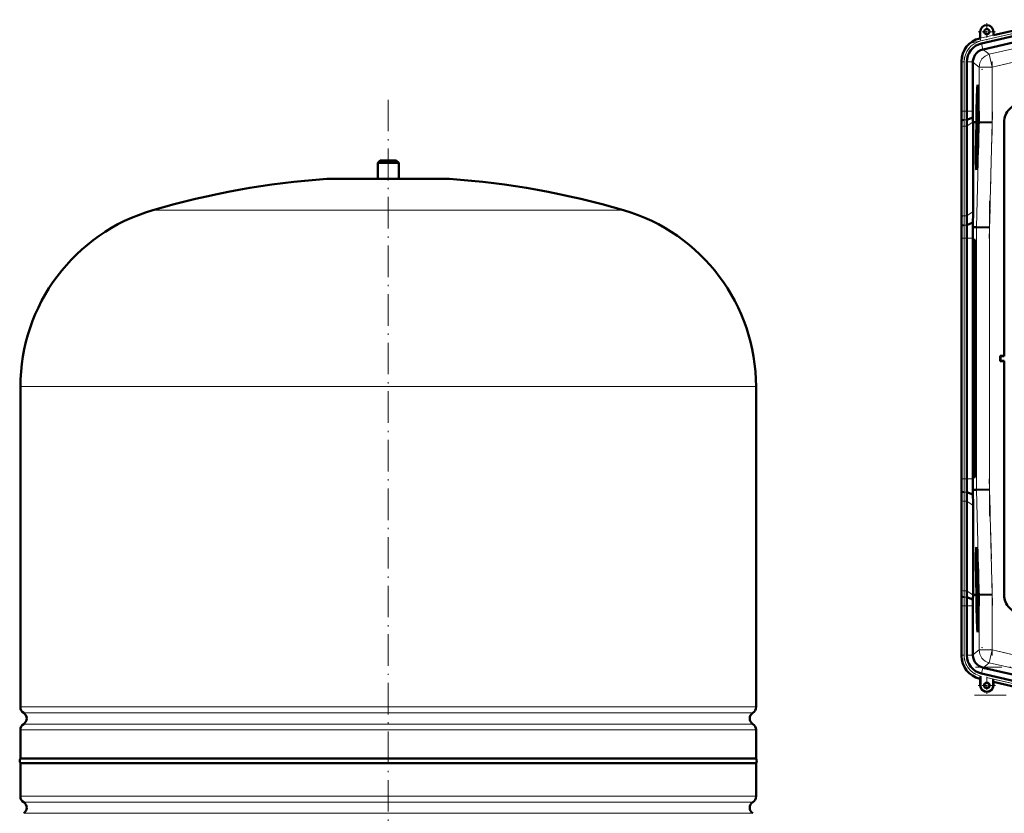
# Model space of a CAD drawing. Extents: x -1861 to 2179, y -1874 to 646.
# Tile 67 of 73: x 1077 to 1452, y 191 to 494. Entities that reach past the tile are written whole.
import ezdxf

# ---------------------------------------------------------------- set-up
doc = ezdxf.new("R2010")
doc.units = 0
doc.linetypes.add('DASHDOT', pattern=[18.5, 12, -3, 0.5, -3])

msp = doc.modelspace()

# ---------------------------------------------------------------- linework, layer by layer
at = {"color": 7, "linetype": 'DASHDOT', "lineweight": 18}
for p, q in [((1439.27, 484.83), (1476.47, 493.42)), ((1479.41, 483.11), (1442.81, 474.66)), ((1436.22, 456.91), (1436.22, 479.47)), ((1446.92, 477.72), (1446.92, 452.44)), ((1216.99, 463.16), (1216.99, -41.13)), ((1447.03, 458.63), (1445.77, 410.41)), ((1445.88, 424.63), (1445.88, 304.67)), ((1436.22, 309.62), (1436.22, 419.68)), ((1445.77, 318.88), (1447.03, 270.66)), ((1446.92, 276.85), (1446.92, 251.58)), ((1436.22, 249.82), (1436.22, 272.39)), ((1479.41, 246.19), (1442.81, 254.64)), ((1857.53, 247.14), (1440.54, 247.14)), ((1444.67, 243.22), (1475.98, 235.99)), ((1440.2, 236.43), (1857.87, 236.43))]:
    msp.add_line(p, q, dxfattribs=at)
at = {"color": 7, "lineweight": 18}
for p, q in [((1442.36, 486.57), (1472.93, 493.63)), ((1473.16, 492.65), (1442.59, 485.59)), ((1442.35, 486.6), (1442.36, 486.57)), ((1442.59, 485.59), (1442.36, 486.57)), ((1443.33, 482.35), (1442.82, 484.59)), ((1474.16, 487.03), (1445.8, 480.48)), ((1445.8, 480.48), (1443.42, 482.37)), ((1445.8, 480.48), (1446.92, 475.61)), ((1446.92, 475.61), (1475.29, 482.16)), ((1435.22, 477.59), (1435.19, 477.59)), ((1435.22, 458.79), (1435.22, 477.59)), ((1436.22, 477.59), (1435.22, 477.59)), ((1436.22, 477.59), (1436.22, 458.79)), ((1439.55, 477.59), (1437.25, 477.59)), ((1439.55, 477.5), (1441.93, 475.61)), ((1441.93, 475.61), (1446.92, 475.61)), ((1441.93, 475.61), (1441.93, 454.62)), ((1446.92, 454.55), (1446.92, 475.61)), ((1435.22, 458.79), (1435.19, 458.79)), ((1436.22, 458.79), (1435.22, 458.79)), ((1436.22, 458.79), (1437.25, 458.79)), ((1437.25, 458.79), (1439.55, 458.79)), ((1435.21, 454.65), (1435.16, 454.65)), ((1436.24, 455.48), (1437.27, 455.48)), ((1437.25, 453.13), (1439.59, 454.79)), ((1441.93, 454.62), (1440.88, 414.63)), ((1445.88, 414.56), (1446.92, 454.55)), ((1451.44, 454.65), (1451.51, 454.58)), ((1435.22, 418.31), (1435.22, 452.45)), ((1436.22, 453.13), (1436.22, 418.99)), ((1436.22, 453.13), (1437.25, 453.13)), ((1216.99, 433.08), (1193.62, 433.08)), ((1240.35, 433.08), (1216.99, 433.08)), ((1216.99, 421.14), (1127.39, 421.14)), ((1306.59, 421.14), (1216.99, 421.14)), ((1437.25, 418.99), (1439.6, 420.65)), ((1436.22, 418.99), (1437.25, 418.99)), ((1436.19, 415.48), (1437.22, 415.48)), ((1440.88, 414.63), (1440.88, 314.67)), ((1445.88, 314.73), (1445.88, 414.56)), ((1435.19, 410.51), (1435.22, 410.51)), ((1436.22, 410.51), (1435.22, 410.51)), ((1435.22, 318.79), (1435.22, 410.51)), ((1436.22, 410.51), (1437.25, 410.51)), ((1436.22, 410.51), (1436.22, 318.79)), ((1437.25, 410.51), (1439.55, 410.51)), ((1440.44, 409.81), (1439.98, 409.83)), ((1440.58, 407.76), (1440.48, 407.66)), ((1439.71, 399.65), (1440.27, 399.65)), ((1216.99, 353.94), (1076.99, 353.94)), ((1356.99, 353.94), (1216.99, 353.94)), ((1440.27, 329.65), (1439.71, 329.65)), ((1435.22, 318.79), (1435.19, 318.79)), ((1435.22, 318.79), (1436.22, 318.79)), ((1437.25, 318.79), (1436.22, 318.79)), ((1439.55, 318.79), (1437.25, 318.79)), ((1440.44, 319.49), (1439.98, 319.46)), ((1440.48, 321.64), (1440.58, 321.53)), ((1437.22, 313.82), (1436.19, 313.82)), ((1440.88, 314.67), (1441.93, 274.68)), ((1446.92, 274.75), (1445.88, 314.73)), ((1435.22, 310.99), (1435.22, 276.85)), ((1437.25, 310.3), (1436.22, 310.3)), ((1436.22, 276.16), (1436.22, 310.3)), ((1439.6, 308.64), (1437.25, 310.3)), ((1435.21, 274.65), (1435.16, 274.65)), ((1437.25, 276.16), (1436.22, 276.16)), ((1437.27, 273.82), (1436.24, 273.82)), ((1439.59, 274.51), (1437.25, 276.16)), ((1441.93, 274.68), (1441.93, 253.69)), ((1446.92, 253.69), (1446.92, 274.75)), ((1451.44, 274.64), (1451.51, 274.71)), ((1435.22, 270.51), (1435.19, 270.51)), ((1436.22, 270.51), (1435.22, 270.51)), ((1435.22, 251.7), (1435.22, 270.51)), ((1436.22, 270.51), (1437.25, 270.51)), ((1436.22, 251.7), (1436.22, 270.51)), ((1439.55, 270.51), (1437.25, 270.51)), ((1435.22, 251.7), (1435.19, 251.7)), ((1435.22, 251.7), (1436.22, 251.7)), ((1439.55, 251.7), (1437.25, 251.7)), ((1441.93, 253.69), (1439.55, 251.79)), ((1441.93, 253.69), (1446.92, 253.69)), ((1446.92, 253.69), (1445.8, 248.82)), ((1475.29, 247.14), (1446.92, 253.69)), ((1443.42, 246.92), (1445.8, 248.82)), ((1474.16, 242.27), (1445.8, 248.82)), ((1443.33, 246.94), (1442.82, 244.7)), ((1442.36, 242.73), (1442.35, 242.69)), ((1442.42, 240.19), (1442.35, 240.19)), ((1442.39, 242.72), (1442.36, 242.73)), ((1473.16, 236.64), (1447.28, 242.62)), ((1447.28, 240.19), (1447.35, 240.19)), ((1447.32, 241.58), (1472.93, 235.67)), ((1076.99, 231.98), (1216.99, 231.98)), ((1216.99, 229.7), (1078.23, 229.7)), ((1216.99, 231.98), (1356.99, 231.98)), ((1355.74, 229.7), (1216.99, 229.7)), ((1078.23, 225.49), (1216.99, 225.49)), ((1216.99, 225.49), (1355.74, 225.49)), ((1216.99, 223.22), (1076.99, 223.22)), ((1356.99, 223.22), (1216.99, 223.22)), ((1076.99, 197.98), (1356.99, 197.98)), ((1078.23, 195.7), (1355.74, 195.7)), ((1078.23, 191.49), (1355.74, 191.49))]:
    msp.add_line(p, q, dxfattribs=at)
at = {"color": 7, "lineweight": 50}
for p, q in [((1473.39, 491.65), (1442.82, 484.59)), ((1472.92, 493.66), (1447.35, 487.76)), ((1442.35, 489.1), (1442.35, 486.6)), ((1473.89, 489.41), (1443.42, 482.37)), ((1447.35, 487.76), (1447.35, 489.1)), ((1442.35, 486.6), (1442.16, 486.56)), ((1443.33, 482.35), (1443.42, 482.37)), ((1435.18, 477.79), (1435.18, 458.79)), ((1437.25, 477.59), (1437.25, 458.79)), ((1439.55, 477.5), (1439.55, 477.59)), ((1439.55, 477.5), (1439.55, 458.79)), ((1441.35, 467.08), (1441.54, 467.13)), ((1441.54, 461.2), (1441.51, 458.69)), ((1441.53, 459.32), (1441.55, 461.2)), ((1441.55, 461.2), (1441.54, 461.2)), ((1441.55, 461.2), (1441.6, 461.2)), ((1441.51, 458.69), (1441.65, 458.68)), ((1441.52, 458.74), (1441.59, 458.74)), ((1441.54, 458.29), (1441.65, 458.29)), ((1441.56, 459.63), (1441.61, 459.62)), ((1441.58, 458.09), (1441.65, 458.09)), ((1441.59, 459.23), (1441.59, 458.73)), ((1441.59, 458.73), (1441.65, 458.73)), ((1435.21, 454.65), (1435.24, 455.08)), ((1437.27, 455.48), (1439.56, 456.43)), ((1439.6, 454.65), (1439.59, 454.79)), ((1439.6, 420.65), (1439.6, 454.65)), ((1440.55, 454.63), (1439.6, 454.65)), ((1440.93, 454.63), (1440.55, 454.63)), ((1440.77, 454.62), (1440.77, 454.63)), ((1440.93, 454.63), (1440.77, 454.63)), ((1440.93, 454.62), (1440.77, 454.62)), ((1440.88, 452.66), (1440.93, 454.62)), ((1440.98, 454.62), (1440.92, 452.66)), ((1440.96, 452.66), (1441.02, 454.62)), ((1440.98, 454.63), (1440.98, 454.63)), ((1441.02, 454.63), (1440.98, 454.63)), ((1440.98, 454.63), (1441.02, 454.63)), ((1441.02, 454.62), (1440.98, 454.62)), ((1441.47, 454.09), (1441.58, 455.18)), ((1441.48, 454.5), (1441.47, 454.09)), ((1441.47, 454.09), (1441.67, 454.09)), ((1441.59, 455.59), (1441.48, 454.5)), ((1441.51, 457.04), (1441.55, 457.04)), ((1441.52, 456.31), (1441.51, 457.04)), ((1441.51, 453.85), (1441.66, 453.84)), ((1441.52, 456.31), (1441.57, 456.31)), ((1441.52, 455.82), (1441.52, 456.31)), ((1441.52, 455.82), (1441.67, 455.82)), ((1441.55, 457.07), (1441.54, 456.75)), ((1441.54, 456.75), (1441.56, 456.81)), ((1441.54, 456.75), (1441.58, 456.75)), ((1441.56, 453.65), (1441.54, 452.22)), ((1441.55, 451.82), (1441.57, 453.65)), ((1441.56, 455.87), (1441.6, 457)), ((1441.56, 456.88), (1441.59, 456.88)), ((1441.56, 456.81), (1441.56, 456.88)), ((1441.56, 456.81), (1441.59, 456.81)), ((1441.57, 456.36), (1441.56, 455.87)), ((1441.56, 455.87), (1441.67, 455.87)), ((1441.57, 453.65), (1441.56, 453.65)), ((1441.59, 457.01), (1441.57, 456.36)), ((1441.57, 453.65), (1441.66, 453.65)), ((1441.58, 455.18), (1441.59, 455.59)), ((1441.58, 455.18), (1441.68, 455.18)), ((1441.59, 455.59), (1441.68, 455.59)), ((1441.6, 457), (1441.67, 457)), ((1441.68, 454.62), (1441.63, 452.66)), ((1441.73, 454.63), (1441.68, 454.63)), ((1441.73, 454.62), (1441.68, 454.62)), ((1441.73, 454.62), (1441.68, 454.62)), ((1441.69, 453.17), (1441.73, 454.62)), ((1441.77, 454.62), (1441.74, 453.17)), ((1441.77, 454.63), (1441.85, 454.63)), ((1441.83, 454.62), (1441.77, 454.62)), ((1441.83, 454.62), (1441.77, 454.62)), ((1441.85, 454.63), (1441.85, 454.62)), ((1441.93, 454.62), (1441.85, 454.62)), ((1446.92, 454.55), (1441.93, 454.62)), ((1451.44, 454.65), (1451.44, 365.65)), ((1451.51, 454.58), (1451.51, 365.58)), ((1435.18, 451.72), (1435.18, 417.58)), ((1435.19, 451.72), (1435.19, 417.58)), ((1437.25, 453.13), (1437.25, 418.99)), ((1441.44, 450.83), (1441.42, 448.31)), ((1441.46, 450.83), (1441.44, 450.83)), ((1441.44, 448.95), (1441.46, 450.83)), ((1441.46, 450.83), (1441.58, 450.83)), ((1441.47, 452.58), (1441.52, 452.58)), ((1441.48, 451.87), (1441.47, 452.58)), ((1441.48, 451.87), (1441.5, 451.87)), ((1441.48, 451.38), (1441.48, 451.87)), ((1441.48, 451.38), (1441.6, 451.38)), ((1441.5, 451.92), (1441.5, 451.43)), ((1441.5, 451.43), (1441.55, 451.82)), ((1441.5, 451.43), (1441.6, 451.42)), ((1441.54, 452.22), (1441.52, 452.03)), ((1441.52, 450.78), (1441.58, 450.78)), ((1441.53, 452.71), (1441.55, 452.71)), ((1441.55, 451.82), (1441.61, 451.82)), ((1441.71, 452.15), (1441.66, 452.15)), ((1441.66, 452.15), (1441.71, 452.15)), ((1441.69, 453.17), (1441.74, 453.17)), ((1441.74, 453.17), (1441.69, 453.17)), ((1441.43, 446.5), (1441.4, 446.2)), ((1441.4, 446.2), (1441.4, 445.75)), ((1441.42, 447.77), (1441.41, 447.23)), ((1441.41, 447.23), (1441.46, 447.23)), ((1441.42, 448.31), (1441.5, 448.31)), ((1441.48, 447.77), (1441.42, 447.77)), ((1441.43, 448.37), (1441.5, 448.37)), ((1441.47, 449.25), (1441.52, 449.25)), ((1441.5, 448.86), (1441.5, 448.36)), ((1441.53, 449.14), (1441.53, 449.6)), ((1213.99, 440.1), (1212.99, 439.1)), ((1212.99, 439.1), (1216.99, 439.1)), ((1212.99, 439.1), (1212.99, 433.1)), ((1213.99, 440.1), (1216.99, 440.1)), ((1216.99, 440.1), (1219.99, 440.1)), ((1216.99, 439.1), (1220.99, 439.1)), ((1219.99, 440.1), (1220.99, 439.1)), ((1220.99, 439.1), (1220.99, 433.1)), ((1440.92, 438.28), (1441.11, 438.23)), ((1193.99, 433.1), (1239.98, 433.1)), ((1212.99, 433.1), (1193.99, 433.1)), ((1239.98, 433.1), (1220.99, 433.1)), ((1437.22, 415.48), (1439.56, 416.45)), ((1439.53, 414.65), (1439.56, 416.45)), ((1435.16, 414.65), (1435.2, 415.08)), ((1439.53, 414.65), (1440.88, 414.63)), ((1445.88, 414.56), (1440.88, 414.63)), ((1435.18, 410.51), (1435.18, 318.79)), ((1437.25, 410.51), (1437.25, 318.79)), ((1439.55, 318.79), (1439.55, 410.51)), ((1440.42, 409.83), (1439.98, 409.83)), ((1440.47, 407.65), (1440.58, 407.77)), ((1440.59, 407.66), (1440.48, 407.66)), ((1439.71, 399.65), (1439.71, 329.65)), ((1440.27, 399.65), (1440.27, 329.65)), ((1440.69, 329.65), (1440.69, 399.65)), ((1450.01, 365.58), (1449.94, 365.65)), ((1451.44, 365.65), (1449.94, 365.65)), ((1449.94, 363.65), (1449.94, 365.65)), ((1450.01, 363.72), (1449.94, 363.65)), ((1449.94, 363.65), (1451.44, 363.65)), ((1451.51, 365.58), (1450.01, 365.58)), ((1450.01, 363.72), (1450.01, 365.58)), ((1450.01, 363.72), (1451.51, 363.72)), ((1451.44, 365.65), (1451.51, 365.58)), ((1451.44, 363.65), (1451.51, 363.72)), ((1451.44, 274.64), (1451.44, 363.65)), ((1451.51, 274.71), (1451.51, 363.72)), ((1076.99, 231.98), (1076.99, 353.94)), ((1356.99, 231.98), (1356.99, 353.94)), ((1439.98, 319.46), (1440.42, 319.46)), ((1440.47, 321.64), (1440.58, 321.53)), ((1440.48, 321.64), (1440.59, 321.64)), ((1435.2, 314.22), (1435.16, 314.65)), ((1435.18, 277.58), (1435.18, 311.72)), ((1435.19, 277.58), (1435.19, 311.72)), ((1439.56, 312.85), (1437.22, 313.82)), ((1439.53, 314.65), (1440.88, 314.67)), ((1439.56, 312.85), (1439.53, 314.65)), ((1445.88, 314.73), (1440.88, 314.67)), ((1437.25, 276.16), (1437.25, 310.3)), ((1439.6, 274.65), (1439.6, 308.64)), ((1440.92, 291.01), (1441.11, 291.07)), ((1441.4, 283.56), (1441.41, 282.71)), ((1441.41, 282.71), (1441.43, 282.71)), ((1441.42, 282.77), (1441.42, 282.97)), ((1441.42, 282.77), (1441.43, 282.77)), ((1441.47, 281.6), (1441.47, 281.94)), ((1441.47, 281.74), (1441.47, 281.6)), ((1441.47, 281.1), (1441.47, 280.78)), ((1441.43, 281.07), (1441.47, 281.07)), ((1441.46, 280.34), (1441.43, 281.07)), ((1441.54, 279.62), (1441.44, 278.53)), ((1441.44, 278.53), (1441.45, 278.12)), ((1441.45, 278.12), (1441.54, 279.21)), ((1441.45, 278.12), (1441.59, 278.12)), ((1441.46, 280.34), (1441.5, 280.34)), ((1441.46, 279.85), (1441.46, 280.34)), ((1441.46, 279.85), (1441.54, 279.85)), ((1441.47, 280.78), (1441.48, 280.83)), ((1441.47, 280.78), (1441.51, 280.78)), ((1441.48, 280.91), (1441.51, 280.91)), ((1441.48, 280.83), (1441.48, 280.91)), ((1441.48, 280.83), (1441.51, 280.83)), ((1441.48, 277.87), (1441.6, 277.88)), ((1441.5, 280.39), (1441.51, 279.9)), ((1441.51, 279.9), (1441.54, 279.9)), ((1441.54, 279.62), (1441.54, 279.85)), ((1441.54, 279.62), (1441.55, 279.62)), ((1441.54, 279.21), (1441.54, 279.62)), ((1441.54, 279.21), (1441.56, 279.21)), ((1441.54, 277.87), (1441.54, 278.12)), ((1441.54, 277.68), (1441.55, 276.25)), ((1441.55, 277.68), (1441.54, 277.68)), ((1441.55, 277.68), (1441.61, 277.68)), ((1441.57, 275.85), (1441.55, 277.68)), ((1435.24, 274.22), (1435.21, 274.65)), ((1439.56, 272.87), (1437.27, 273.82)), ((1439.59, 274.51), (1439.6, 274.65)), ((1440.55, 274.66), (1439.6, 274.65)), ((1440.93, 274.66), (1440.55, 274.66)), ((1440.93, 274.67), (1440.88, 276.63)), ((1440.92, 276.63), (1440.98, 274.67)), ((1441.02, 274.67), (1440.96, 276.64)), ((1440.98, 274.67), (1441.02, 274.67)), ((1441.47, 276.6), (1441.52, 276.6)), ((1441.5, 275.9), (1441.47, 276.6)), ((1441.48, 274.86), (1441.5, 272.34)), ((1441.49, 274.86), (1441.48, 274.86)), ((1441.49, 274.86), (1441.68, 274.86)), ((1441.51, 272.98), (1441.49, 274.86)), ((1441.5, 275.9), (1441.51, 275.9)), ((1441.5, 275.4), (1441.5, 275.9)), ((1441.5, 275.4), (1441.66, 275.41)), ((1441.51, 275.95), (1441.52, 275.45)), ((1441.52, 275.45), (1441.57, 275.85)), ((1441.52, 275.45), (1441.66, 275.46)), ((1441.53, 276.74), (1441.55, 276.74)), ((1441.55, 276.25), (1441.53, 276.06)), ((1441.55, 274.81), (1441.68, 274.81)), ((1441.57, 275.85), (1441.65, 275.85)), ((1441.59, 273.63), (1441.68, 273.63)), ((1441.63, 276.64), (1441.68, 274.68)), ((1441.71, 277.15), (1441.66, 277.15)), ((1441.66, 277.15), (1441.71, 277.15)), ((1441.68, 274.68), (1441.73, 274.68)), ((1441.69, 276.13), (1441.74, 276.13)), ((1441.74, 276.13), (1441.69, 276.13)), ((1441.73, 274.68), (1441.69, 276.13)), ((1441.74, 276.13), (1441.77, 274.68)), ((1441.93, 274.68), (1441.77, 274.68)), ((1446.92, 274.75), (1441.93, 274.68)), ((1435.18, 251.5), (1435.18, 270.51)), ((1437.25, 251.7), (1437.25, 270.51)), ((1439.55, 251.79), (1439.55, 270.51)), ((1441.5, 272.34), (1441.67, 272.34)), ((1441.5, 271.8), (1441.51, 271.26)), ((1441.6, 271.8), (1441.5, 271.8)), ((1441.51, 272.39), (1441.57, 272.39)), ((1441.51, 271.26), (1441.59, 271.26)), ((1441.59, 271.26), (1441.52, 270.23)), ((1441.52, 270.23), (1441.52, 269.66)), ((1441.53, 273.28), (1441.58, 273.28)), ((1441.53, 269.95), (1441.55, 270.14)), ((1441.53, 269.95), (1441.64, 269.95)), ((1441.55, 269.77), (1441.53, 269.95)), ((1441.55, 270.14), (1441.61, 270.99)), ((1441.56, 272.89), (1441.57, 272.39)), ((1441.57, 272.39), (1441.67, 272.39)), ((1441.6, 271.8), (1441.66, 271.8)), ((1441.61, 270.99), (1441.6, 271.8)), ((1441.61, 270.99), (1441.65, 270.99)), ((1441.52, 269.66), (1441.61, 268.67)), ((1441.53, 268.64), (1441.53, 268.09)), ((1441.61, 268.64), (1441.53, 268.64)), ((1441.53, 268.09), (1441.6, 268.1)), ((1441.62, 269.01), (1441.55, 269.77)), ((1441.35, 262.21), (1441.54, 262.16)), ((1439.55, 251.79), (1439.55, 251.7)), ((1442.42, 240.19), (1442.42, 243.74)), ((1442.42, 243.74), (1442.42, 243.36)), ((1473.39, 237.64), (1442.82, 244.7)), ((1443.33, 246.94), (1443.42, 246.92)), ((1443.42, 246.92), (1473.89, 239.89)), ((1442.35, 242.69), (1442.16, 242.74)), ((1442.39, 242.72), (1442.35, 242.69)), ((1442.35, 240.19), (1442.35, 242.69)), ((1442.42, 243.36), (1442.41, 243.03)), ((1447.28, 242.62), (1447.28, 240.19)), ((1447.35, 241.54), (1447.32, 241.58)), ((1472.92, 235.64), (1447.35, 241.54)), ((1472.92, 235.64), (1447.35, 241.54)), ((1447.35, 241.54), (1447.35, 240.19)), ((1076.99, 212.3), (1076.99, 223.22)), ((1356.99, 212.3), (1356.99, 223.22)), ((1076.99, 212.3), (1216.99, 212.3)), ((1356.99, 210.6), (1076.99, 210.6)), ((1076.99, 210.6), (1076.99, 197.98)), ((1216.99, 212.3), (1315.98, 212.3)), ((1315.98, 212.3), (1356.99, 212.3)), ((1356.99, 197.98), (1356.99, 210.6))]:
    msp.add_line(p, q, dxfattribs=at)
at = {"color": 7, "linetype": 'DASHDOT', "lineweight": 18, "ltscale": 0.1625}
for p, q in [((1444.85, 492.35), (1444.85, 485.85)), ((1448.1, 489.1), (1441.6, 489.1)), ((1448.1, 240.19), (1441.6, 240.19)), ((1444.85, 243.44), (1444.85, 236.94))]:
    msp.add_line(p, q, dxfattribs=at)
at = {"color": 7, "linetype": 'DASHDOT', "lineweight": 18, "ltscale": 0.210416}
msp.add_line((1216.99, 440.8), (1216.99, 432.38), dxfattribs=at)
at = {"color": 7, "lineweight": 50}
for points in [[(1441.6, 461.13), (1441.57, 460.61), (1441.56, 460.09)], [(1441.54, 458.29), (1441.53, 458.24), (1441.52, 458.08), (1441.5, 457.02)], [(1441.51, 457.04), (1441.53, 457.73), (1441.53, 457.78), (1441.54, 457.8)], [(1441.56, 457.57), (1441.55, 458.18), (1441.55, 458.27), (1441.54, 458.29)], [(1441.54, 457.8), (1441.54, 457.78), (1441.55, 457.55), (1441.55, 457.07)], [(1441.56, 459.63), (1441.59, 460.58), (1441.6, 460.64), (1441.6, 460.66)], [(1441.58, 458.09), (1441.56, 457.75), (1441.56, 457.57)], [(1441.56, 456.88), (1441.57, 457.53), (1441.58, 457.6)], [(1441.6, 457), (1441.59, 457.98), (1441.58, 458.09)], [(1441.58, 457.6), (1441.58, 457.58), (1441.59, 457.15), (1441.59, 457.01)], [(1441.59, 458.73), (1441.61, 459.24), (1441.63, 459.97)], [(1441.61, 459.96), (1441.6, 459.29), (1441.59, 459.24), (1441.59, 459.23)], [(1441.6, 460.66), (1441.61, 460.54), (1441.61, 459.96)], [(1441.51, 453.85), (1441.49, 453.73), (1441.48, 453.55)], [(1441.5, 457.02), (1441.5, 455.97), (1441.52, 455.82)], [(1441.53, 452.71), (1441.52, 453.75), (1441.51, 453.82), (1441.51, 453.85)], [(1441.46, 452.57), (1441.46, 451.52), (1441.48, 451.38)], [(1441.47, 452.58), (1441.49, 453.24), (1441.5, 453.35)], [(1441.52, 450.78), (1441.5, 450.6), (1441.47, 449.71)], [(1441.47, 449.25), (1441.5, 450.21), (1441.51, 450.27), (1441.51, 450.29)], [(1441.5, 453.35), (1441.51, 453.24), (1441.52, 452.58)], [(1441.51, 450.29), (1441.52, 450.17), (1441.52, 449.59)], [(1441.53, 449.6), (1441.53, 450.56), (1441.53, 450.74), (1441.52, 450.78)], [(1441.52, 449.59), (1441.51, 448.92), (1441.5, 448.87), (1441.5, 448.86)], [(1441.44, 282.32), (1441.43, 282.27), (1441.42, 282.11), (1441.42, 281.05)], [(1441.43, 281.07), (1441.44, 281.76), (1441.44, 281.81), (1441.45, 281.83)], [(1441.45, 282.21), (1441.45, 282.3), (1441.44, 282.32)], [(1441.45, 281.83), (1441.45, 281.81), (1441.46, 281.58), (1441.47, 281.1)], [(1441.42, 281.05), (1441.45, 279.99), (1441.46, 279.85)], [(1441.48, 277.87), (1441.47, 277.76), (1441.46, 277.58)], [(1441.47, 276.6), (1441.48, 277.27), (1441.49, 277.38)], [(1441.53, 276.74), (1441.5, 277.78), (1441.49, 277.85), (1441.48, 277.87)], [(1441.49, 277.38), (1441.5, 277.27), (1441.52, 276.61)], [(1441.46, 276.6), (1441.48, 275.54), (1441.5, 275.4)], [(1441.55, 274.81), (1441.53, 274.63), (1441.52, 273.74)], [(1441.53, 273.28), (1441.55, 274.24), (1441.55, 274.3), (1441.55, 274.32)], [(1441.59, 273.63), (1441.57, 274.59), (1441.56, 274.77), (1441.55, 274.81)], [(1441.55, 274.32), (1441.56, 274.2), (1441.58, 273.62)], [(1441.58, 273.62), (1441.57, 272.95), (1441.57, 272.9), (1441.56, 272.89)], [(1441.57, 272.39), (1441.59, 272.9), (1441.59, 273.63)], [(1442.41, 243.03), (1442.39, 242.74), (1442.39, 242.72), (1442.39, 242.72)]]:
    msp.add_lwpolyline(points, dxfattribs=at)
for centre, radius in [((1444.85, 489.1), 1), ((1444.85, 240.19), 1.07), ((1444.85, 240.19), 1)]:
    msp.add_circle(centre, radius, dxfattribs=at)
for centre, radius, start, end in [((1444.85, 489.1), 2.5, 0, 180), ((1444.18, 477.8), 8.99, 102.9916, 180.0084), ((1444.43, 477.59), 7.18, 102.9916, 180.0083), ((1444.55, 477.51), 5, 104.049, 114.5678), ((1444.55, 477.5), 5, 160.173, 178.9467), ((1458.43, 454.65), 6.99, 89.9842, 180.0158), ((1087.6, 458.7), 347.59, 359.3315, 0.0143), ((1792.52, 458.71), 357.33, 179.9869, 180.6511), ((1721.65, 458.72), 284.4, 179.9866, 180.6543), ((1639.91, 458.74), 200.36, 179.9856, 180.6608), ((1441.39, 458.73), 0.129, 339.7839, 3.1342), ((1419.62, 460.04), 21.94, 356.5981, 358.9187), ((1383.31, 461.6), 58.27, 357.7578, 358.5115), ((1227.96, 451.47), 207.22, 0.0687, 0.8785), ((1647.84, 451.47), 212.65, 179.1437, 179.9328), ((1606.54, 452.93), 169.29, 179.1397, 179.9326), ((1555.39, 457.8), 115.84, 180.6772, 181.4875), ((1472.03, 452.43), 30.57, 177.907, 179.7397), ((1423.56, 452.64), 17.96, 357.714, 359.8172), ((1408.16, 452.99), 33.37, 358.353, 359.5324), ((1441.3, 448.36), 0.129, 339.7839, 3.1342), ((1419.53, 449.67), 21.94, 356.5981, 358.9187), ((1383.22, 451.23), 58.27, 357.7578, 358.5115), ((1441.08, 448.45), 0.422, 347.665, 356.3447), ((1440.97, 438.34), 0.0799, 184.9657, 228.6663), ((1216.99, 113.94), 320, 94.1872, 106.2602), ((1193.99, 428.1), 5, 89.998, 94.1872), ((1239.99, 428.1), 5, 85.8128, 90.002), ((1216.99, 113.94), 320, 73.7398, 85.8128), ((1146.99, 353.94), 70, 106.2602, 180), ((1286.99, 353.94), 70, 0, 73.7398), ((1138.3, 421.01), 301.3, 359.133, 359.9322), ((1227.82, 417.83), 207.36, 359.1212, 359.9305), ((1186.73, 419.29), 250.51, 359.1277, 359.9315), ((1088.11, 410.6), 347.08, 359.9853, 0.6691), ((1017.18, 410.61), 420.07, 359.9858, 0.6638), ((913.63, 410.55), 525.92, 359.9957, 0.4468), ((1088.11, 318.7), 347.08, 359.3309, 0.0147), ((1017.18, 318.69), 420.07, 359.3362, 0.0142), ((913.64, 318.75), 525.91, 359.5531, 0.0043), ((1227.82, 311.47), 207.36, 0.0695, 0.8788), ((1186.73, 310.01), 250.51, 0.0685, 0.8723), ((1138.21, 308.29), 301.39, 0.0679, 0.8668), ((1440.97, 290.95), 0.0805, 131.3824, 175.1607), ((1441.29, 282.76), 0.129, 340.7839, 4.1342), ((1468.47, 281.19), 26.99, 179.3878, 180.6002), ((1227.96, 277.83), 207.22, 359.1215, 359.9313), ((1647.84, 277.83), 212.65, 180.0672, 180.8563), ((1472.03, 277), 30.57, 178.907, 180.7397), ((1438.63, 280.63), 2.88, 355.3642, 0.8659), ((1436.57, 280.28), 4.95, 355.5549, 0.5649), ((1087.6, 270.59), 347.59, 359.9857, 0.6685), ((1792.52, 270.59), 357.33, 179.3489, 180.0131), ((1606.54, 276.36), 169.29, 180.0674, 180.8603), ((1721.65, 270.57), 284.4, 179.3457, 180.0134), ((1554.37, 271.52), 114.81, 178.509, 179.3265), ((1423.56, 276.35), 17.96, 358.714, 0.8172), ((1383.25, 274.24), 58.27, 358.7578, 359.5115), ((1408.16, 276.43), 33.37, 359.353, 0.5324), ((1458.43, 274.64), 6.99, 179.9842, 270.0158), ((1639.94, 270.56), 200.39, 179.3393, 180.0144), ((1441.38, 272.38), 0.129, 340.7839, 4.1342), ((1419.58, 273.31), 21.94, 357.5981, 359.9187), ((1444.18, 251.5), 8.99, 179.9916, 257.0084), ((1444.43, 251.7), 7.18, 179.9917, 257.0084), ((1444.55, 251.8), 5, 181.055, 255.9535), ((1444.85, 240.19), 2.5, 180, 360), ((1444.85, 240.19), 2.43, 180, 360), ((1079.69, 231.98), 2.7, 180, 237.421), ((1076.89, 227.6), 2.5, 302.579, 57.421), ((1357.09, 227.6), 2.5, 122.579, 237.421), ((1354.29, 231.98), 2.7, 302.579, 360), ((1079.69, 223.22), 2.7, 122.579, 180), ((1354.29, 223.22), 2.7, 0, 57.421), ((1078.19, 211.45), 1.47, 144.7356, 215.2644), ((1355.79, 211.45), 1.47, 324.7356, 35.2644), ((1079.69, 197.98), 2.7, 180, 237.421), ((1076.89, 193.6), 2.5, 302.579, 57.421), ((1357.09, 193.6), 2.5, 122.579, 237.421), ((1354.29, 197.98), 2.7, 302.579, 360)]:
    msp.add_arc(centre, radius, start, end, dxfattribs=at)
at = {"color": 7, "lineweight": 18}
for centre, radius, start, end in [((1444.43, 477.59), 9.21, 102.9945, 180.0054), ((1444.43, 477.59), 8.21, 102.9937, 180.0062), ((1756.05, 458.72), 320.83, 179.987, 180.6502), ((1721.85, 458.72), 285.63, 179.9869, 180.6516), ((1626.13, 452.23), 190.91, 179.1449, 179.9328), ((1606.21, 452.93), 169.99, 179.143, 179.9328), ((1206.13, 418.59), 229.1, 359.1224, 359.9306), ((1186.3, 419.29), 249.92, 359.1254, 359.9311), ((1051.61, 410.6), 383.61, 359.9854, 0.6681), ((1017.42, 410.61), 418.8, 359.9856, 0.6657), ((1051.61, 318.69), 383.61, 359.3319, 0.0146), ((1017.42, 318.69), 418.8, 359.3343, 0.0144), ((1206.13, 310.71), 229.1, 0.0694, 0.8776), ((1186.3, 310), 249.92, 0.0689, 0.8746), ((1626.13, 277.07), 190.91, 180.0672, 180.8551), ((1756.05, 270.58), 320.83, 179.3498, 180.013), ((1606.21, 276.36), 169.99, 180.0672, 180.857), ((1721.85, 270.57), 285.63, 179.3484, 180.0131), ((1444.43, 251.7), 9.21, 179.995, 257.0049), ((1444.39, 251.7), 8.17, 179.9533, 198.521), ((1444.36, 251.67), 8.13, 198.374, 217.9741), ((1444.39, 251.65), 8.15, 217.7959, 237.3863), ((1444.42, 251.68), 8.18, 237.2765, 255.8645)]:
    msp.add_arc(centre, radius, start, end, dxfattribs=at)
at = {"color": 7, "lineweight": 50}
for centre, major_axis, ratio, start_param, end_param in [((1444.55, 477.5), (-3.11, -3.91), 0.999441, 4.242071, 5.038518), ((1441.35, 452.67), (0, 16.16), 0.026176, 6.280689, 7.732162), ((1441.35, 452.67), (0, 16.16), 0.026176, 4.834209, 6.280689), ((1441.35, 452.62), (0, -14.46), 0.026176, 3.147415, 4.572965), ((1441.35, 452.67), (0, 12.78), 0.026176, 6.280849, 7.699465), ((1441.35, 452.62), (0, -14.46), 0.026176, 1.710221, 3.147415), ((1441.35, 452.67), (0, 12.78), 0.026176, 4.866869, 6.280849), ((1441.81, 452.66), (0.09, 10.11), 0.026177, 0.957953, 0.980266), ((1436.24, 455.06), (1, 0), 0.414156, 1.573635, 3.109527), ((1441.33, 452.66), (-0.14, -16.16), 0.026177, 4.590041, 4.591123), ((1441.33, 452.66), (0.13, 14.45), 0.026177, 1.434302, 1.435128), ((1441.33, 452.66), (-0.11, -12.78), 0.026177, 4.557384, 4.557868), ((1441.33, 452.66), (0.11, 12.78), 0.026177, 1.416276, 1.417167), ((1441.81, 452.66), (0.09, 10.11), 0.026177, 1.428804, 1.45344), ((1441.81, 452.66), (0.09, 10.11), 0.026177, 1.252956, 1.277212), ((1441.33, 452.66), (-0.11, -12.78), 0.026177, 1.724883, 1.726259), ((1441.33, 452.66), (0.13, 14.45), 0.026177, 4.848514, 4.849727), ((1441.33, 452.66), (-0.14, -16.16), 0.026177, 1.692519, 1.693602), ((1441.3, 452.63), (-0.42, -16.16), 0.026173, 4.711319, 6.286309), ((1441.3, 452.73), (0.38, 14.44), 0.026173, 1.576165, 3.056709), ((1441.3, 452.64), (-0.33, -12.78), 0.026173, 4.711319, 6.283871), ((1441.3, 452.63), (-0.42, -16.16), 0.026173, 0.003123, 1.541551), ((1441.3, 452.73), (0.38, 14.44), 0.026173, 3.134882, 4.673197), ((1441.3, 452.64), (-0.33, -12.78), 0.026173, 0.002779, 1.572781), ((1441.81, 452.66), (0.09, 10.11), 0.026177, 1.698341, 1.75274), ((1436.19, 415.06), (1, 0), 0.414255, 1.573643, 3.109526), ((1439.98, 399.65), (0, 10.19), 0.026177, 0, 1.570796), ((1440.42, 399.65), (0, 10.19), 0.026177, 4.712389, 6.281573), ((1440.48, 399.65), (0, 8.01), 0.026177, 0.026189, 1.570796), ((1440.48, 399.65), (0, 8.01), 0.026177, 0, 0.026189), ((1439.98, 329.65), (0, 10.19), 0.026177, 1.570796, 3.141593), ((1440.48, 329.65), (0, 8.01), 0.026177, 1.570796, 3.115404), ((1440.42, 329.65), (0, 10.19), 0.026177, 3.143205, 4.712389), ((1440.48, 329.65), (0, 8.01), 0.026177, 3.115404, 3.141593), ((1436.19, 314.23), (1, 0), 0.414255, 3.173659, 4.709544), ((1441.3, 276.66), (-0.42, 16.16), 0.026173, 6.280576, 7.855052), ((1441.3, 276.66), (-0.42, 16.16), 0.026173, 4.741634, 6.280576), ((1441.3, 276.57), (0.38, -14.44), 0.026173, 3.226889, 4.707021), ((1441.3, 276.66), (-0.33, 12.78), 0.026173, 6.282843, 7.855052), ((1441.3, 276.57), (0.38, -14.44), 0.026173, 1.609988, 3.148207), ((1441.3, 276.66), (-0.33, 12.78), 0.026173, 4.710405, 6.280451), ((1436.24, 274.23), (1, 0), 0.414215, 3.173659, 4.709549), ((1441.33, 276.64), (0.14, -16.16), 0.026177, 4.834429, 4.834737), ((1441.35, 276.63), (0, -16.16), 0.026176, 4.834208, 6.285691), ((1441.35, 276.67), (0, 14.46), 0.026176, 1.709834, 3.133726), ((1441.35, 276.63), (0, -12.78), 0.026176, 4.866384, 6.285706), ((1441.35, 276.63), (0, -16.16), 0.026176, 0.002506, 1.449971), ((1441.35, 276.63), (0, -12.78), 0.026176, 0.00252, 1.417487), ((1441.35, 276.67), (0, 14.46), 0.026176, 3.133726, 4.574036), ((1441.81, 276.64), (0.09, -10.11), 0.026177, 4.834336, 4.888689), ((1441.81, 276.64), (0.09, -10.11), 0.026177, 5.150868, 5.21111), ((1447.32, 242.61), (0, -1.03), 0.034024, 4.704525, 6.240414)]:
    msp.add_ellipse(centre, major_axis=major_axis, ratio=ratio, start_param=start_param, end_param=end_param, dxfattribs=at)
at = {"color": 7, "lineweight": 18}
for centre, major_axis, ratio, start_param, end_param in [((1446.92, 475.61), (3.11, 3.91), 0.999441, 0.899117, 2.242476), ((1436.22, 452.43), (1, 0), 0.707107, 1.570796, 3.106686), ((1436.22, 418.28), (1, 0), 0.707107, 1.570796, 3.106686), ((1436.22, 311.01), (-1, 0), 0.707107, 0.034907, 1.570796), ((1436.22, 276.87), (-1, 0), 0.707107, 0.034907, 1.570796), ((1446.92, 253.69), (-3.11, 3.91), 0.999441, 0.899117, 2.242476)]:
    msp.add_ellipse(centre, major_axis=major_axis, ratio=ratio, start_param=start_param, end_param=end_param, dxfattribs=at)

doc.saveas('drawing.dxf')
